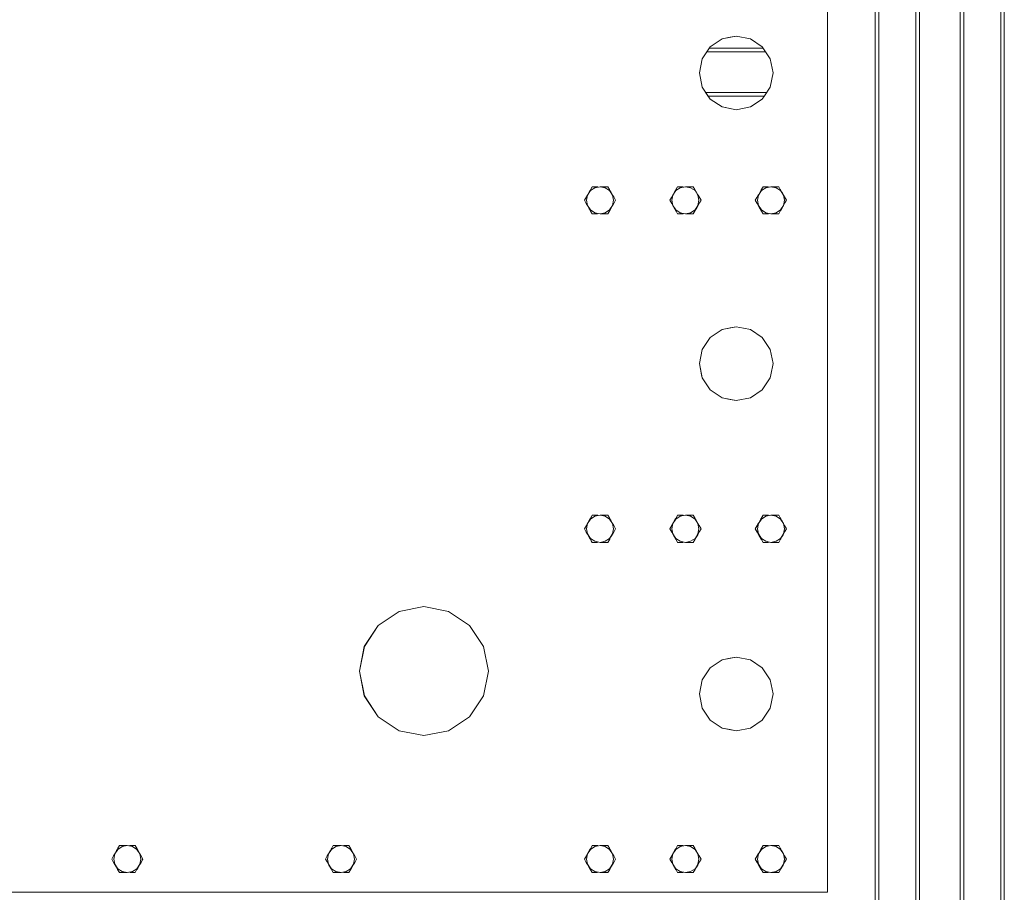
# Model space of a CAD drawing. Header units: millimetres. Extents: x 53056 to 116131, y -669674 to -625124.
# Tile 5 of 168: x 56549 to 57885, y -655836 to -654652. Entities that reach past the tile are written whole.
import ezdxf

# ---------------------------------------------------------------- set-up
doc = ezdxf.new("R2010")
doc.units = ezdxf.units.MM
doc.header["$MEASUREMENT"] = 0
doc.linetypes.add('DGN Style 1', pattern=[536.199087, 0.892178, -535.306909])
for name, color, linetype, lineweight in [('Main Cradle', 7, 'Continuous', 0), ('Main Cradle Rails', 7, 'Continuous', 0), ('Sheave', 7, 'Continuous', 0)]:
    doc.layers.add(name, color=color, linetype=linetype, lineweight=lineweight)

# ---------------------------------------------------------------- blocks, each defined once
blk = doc.blocks.new('*U55')
at = {"layer": 'Main Cradle', "color": 7, "linetype": 'Continuous', "lineweight": 0}
for p, q in [((-26883.8, -11403.7), (-26883.8, -4626.6)), ((-26879.1, -11403.7), (-26879.1, -4626.6)), ((-26828.8, -11403.7), (-26828.8, -4626.6)), ((-26823.8, -11403.7), (-26823.8, -4626.6)), ((-26768.8, -11403.7), (-26768.8, -4626.6)), ((-26763.8, -11403.7), (-26763.8, -4626.6)), ((-26713.4, -11403.7), (-26713.4, -4626.6)), ((-26708.8, -11403.7), (-26708.8, -4626.6))]:
    blk.add_line(p, q, dxfattribs=at)
at = {"layer": 'Main Cradle Rails', "color": 7, "linetype": 'Continuous', "lineweight": 0}
for p, q in [((-27108.9, -7291.2), (-27036, -7291.2)), ((-27112.2, -7296.2), (-27032.6, -7296.2)), ((-27113.8, -7351.2), (-27031.1, -7351.2)), ((-27110.4, -7356.2), (-27034.4, -7356.2))]:
    blk.add_line(p, q, dxfattribs=at)
at = {"layer": 'Sheave', "color": 7, "linetype": 'Continuous', "lineweight": 0}
for p, q in [((-27072.5, -7274.8), (-27053.3, -7278.6)), ((-27270.4, -7483.6), (-27267.9, -7479.2)), ((-27270.4, -7483.6), (-27267.9, -7479.2)), ((-27267.9, -7479.2), (-27267.9, -7479.2)), ((-27264.1, -7479.2), (-27260.5, -7479.2)), ((-27256.9, -7479.2), (-27246.7, -7479.2)), ((-27253.4, -7479.2), (-27249.7, -7479.2)), ((-27246.7, -7479.2), (-27244.6, -7482.8)), ((-27154.5, -7483.6), (-27152, -7479.2)), ((-27154.5, -7483.6), (-27152, -7479.2)), ((-27152, -7479.2), (-27152, -7479.2)), ((-27148.2, -7479.2), (-27144.6, -7479.2)), ((-27141, -7479.2), (-27130.8, -7479.2)), ((-27137.5, -7479.2), (-27133.8, -7479.2)), ((-27130.8, -7479.2), (-27128.7, -7482.8)), ((-27038.6, -7483.6), (-27036.1, -7479.2)), ((-27038.6, -7483.6), (-27036.1, -7479.2)), ((-27036.1, -7479.2), (-27036.1, -7479.2)), ((-27032.3, -7479.2), (-27028.7, -7479.2)), ((-27025.1, -7479.2), (-27014.9, -7479.2)), ((-27021.6, -7479.2), (-27017.9, -7479.2)), ((-27014.9, -7479.2), (-27012.8, -7482.8)), ((-27278.4, -7497.5), (-27274.5, -7490.7)), ((-27275.6, -7497.5), (-27274.2, -7490.5)), ((-27274.7, -7491), (-27274.5, -7490.7)), ((-27162.5, -7497.5), (-27160.4, -7493.9)), ((-27159.7, -7497.5), (-27158.3, -7490.5)), ((-27046.6, -7497.5), (-27044.5, -7493.9)), ((-27043.8, -7497.5), (-27042.4, -7490.5)), ((-27275.9, -7501.9), (-27278.4, -7497.5)), ((-27278.4, -7497.5), (-27278.4, -7497.5)), ((-27275.9, -7501.9), (-27278.4, -7497.5)), ((-27270.7, -7510.9), (-27272.5, -7507.8)), ((-27270.7, -7510.9), (-27272.5, -7507.8)), ((-27160, -7501.9), (-27162.5, -7497.5)), ((-27162.5, -7497.5), (-27162.5, -7497.5)), ((-27154.8, -7510.9), (-27156.6, -7507.8)), ((-27156.4, -7508.2), (-27156.6, -7507.8)), ((-27044.1, -7501.9), (-27046.6, -7497.5)), ((-27046.6, -7497.5), (-27046.6, -7497.5)), ((-27038.9, -7510.9), (-27040.7, -7507.8)), ((-27040.7, -7507.8), (-27040.4, -7508.4)), ((-27270, -7512.2), (-27270.7, -7510.9)), ((-27270.5, -7511.3), (-27270.7, -7510.9)), ((-27267.9, -7515.8), (-27270, -7512.2)), ((-27267.9, -7515.8), (-27270, -7512.2)), ((-27267.9, -7515.8), (-27267.9, -7515.8)), ((-27264.9, -7515.8), (-27267.9, -7515.8)), ((-27246.7, -7515.8), (-27249.4, -7515.8)), ((-27244.1, -7511.4), (-27246.7, -7515.8)), ((-27244.1, -7511.4), (-27246.7, -7515.8)), ((-27246.7, -7515.8), (-27244.1, -7511.4)), ((-27246.7, -7515.8), (-27246.7, -7515.8)), ((-27156.4, -7508.2), (-27154.8, -7510.9)), ((-27154.1, -7512.2), (-27154.8, -7510.9)), ((-27154.8, -7510.9), (-27154.1, -7512.2)), ((-27152, -7515.8), (-27154.1, -7512.2)), ((-27152, -7515.8), (-27154.1, -7512.2)), ((-27154.1, -7512.2), (-27153.9, -7512.4)), ((-27153.9, -7512.4), (-27152, -7515.8)), ((-27152, -7515.8), (-27152, -7515.8)), ((-27149, -7515.8), (-27152, -7515.8)), ((-27130.8, -7515.8), (-27133.5, -7515.8)), ((-27128.2, -7511.4), (-27130.8, -7515.8)), ((-27128.2, -7511.4), (-27130.8, -7515.8)), ((-27130.8, -7515.8), (-27128.2, -7511.4)), ((-27130.8, -7515.8), (-27130.8, -7515.8)), ((-27040.4, -7508.4), (-27038.9, -7510.9)), ((-27038.2, -7512.2), (-27038.9, -7510.9)), ((-27038.9, -7510.9), (-27038.2, -7512.2)), ((-27036.1, -7515.8), (-27038.2, -7512.2)), ((-27036.1, -7515.8), (-27038.2, -7512.2)), ((-27037.9, -7512.6), (-27036.1, -7515.8)), ((-27036.1, -7515.8), (-27036.1, -7515.8)), ((-27033.1, -7515.8), (-27036.1, -7515.8)), ((-27014.9, -7515.8), (-27017.6, -7515.8)), ((-27012.4, -7511.4), (-27014.9, -7515.8)), ((-27012.4, -7511.4), (-27014.9, -7515.8)), ((-27014.9, -7515.8), (-27012.4, -7511.4)), ((-27014.9, -7515.8), (-27014.9, -7515.8)), ((-27025.4, -7734.2), (-27026.3, -7738.4)), ((-27270.4, -7929.3), (-27267.9, -7924.9)), ((-27270.4, -7929.3), (-27267.9, -7924.9)), ((-27269, -7927), (-27270.4, -7929.3)), ((-27269, -7927), (-27267.9, -7924.9)), ((-27267.9, -7924.9), (-27267.9, -7924.9)), ((-27264.1, -7924.9), (-27260.5, -7924.9)), ((-27256.9, -7924.9), (-27246.7, -7924.9)), ((-27253.4, -7924.9), (-27249.7, -7924.9)), ((-27246.7, -7924.9), (-27244.6, -7928.5)), ((-27154.5, -7929.3), (-27152, -7924.9)), ((-27154.5, -7929.3), (-27152, -7924.9)), ((-27152.5, -7925.9), (-27154.5, -7929.3)), ((-27152.5, -7925.9), (-27152, -7924.9)), ((-27152, -7924.9), (-27152, -7924.9)), ((-27148.2, -7924.9), (-27144.6, -7924.9)), ((-27141, -7924.9), (-27130.8, -7924.9)), ((-27137.5, -7924.9), (-27133.8, -7924.9)), ((-27130.8, -7924.9), (-27128.7, -7928.5)), ((-27038.6, -7929.3), (-27036.1, -7924.9)), ((-27038.6, -7929.3), (-27036.1, -7924.9)), ((-27036.1, -7924.9), (-27036.1, -7924.9)), ((-27032.3, -7924.9), (-27028.7, -7924.9)), ((-27025.1, -7924.9), (-27014.9, -7924.9)), ((-27021.6, -7924.9), (-27017.9, -7924.9)), ((-27014.9, -7924.9), (-27012.8, -7928.5)), ((-27278.4, -7943.2), (-27274.5, -7936.4)), ((-27275.9, -7947.6), (-27278.4, -7943.2)), ((-27278.4, -7943.2), (-27278.4, -7943.2)), ((-27278.4, -7943.3), (-27275.9, -7947.6)), ((-27274.5, -7936.4), (-27275.8, -7938.7)), ((-27275.6, -7943.2), (-27274.2, -7936.2)), ((-27162.5, -7943.2), (-27158.6, -7936.4)), ((-27160, -7947.6), (-27162.5, -7943.2)), ((-27162.5, -7943.2), (-27162.5, -7943.2)), ((-27159.7, -7943.2), (-27158.3, -7936.2)), ((-27046.6, -7943.2), (-27042.7, -7936.4)), ((-27044.1, -7947.6), (-27046.6, -7943.2)), ((-27046.6, -7943.2), (-27046.6, -7943.2)), ((-27046.6, -7943.3), (-27044.2, -7947.4)), ((-27042.7, -7936.4), (-27044.2, -7939.1)), ((-27044.2, -7947.4), (-27044.1, -7947.6)), ((-27043.8, -7943.2), (-27042.4, -7936.2)), ((-27270.7, -7956.7), (-27272.5, -7953.5)), ((-27270, -7957.9), (-27270.7, -7956.7)), ((-27270.7, -7956.7), (-27270, -7957.9)), ((-27267.9, -7961.6), (-27270, -7957.9)), ((-27267.9, -7961.6), (-27270, -7957.9)), ((-27267.9, -7961.6), (-27267.9, -7961.6)), ((-27264.9, -7961.6), (-27267.9, -7961.6)), ((-27246.7, -7961.6), (-27249.4, -7961.6)), ((-27244.1, -7957.2), (-27246.7, -7961.6)), ((-27244.1, -7957.2), (-27246.7, -7961.6)), ((-27246.7, -7961.6), (-27244.1, -7957.2)), ((-27246.7, -7961.6), (-27246.7, -7961.6)), ((-27154.8, -7956.7), (-27156.6, -7953.5)), ((-27156.6, -7953.5), (-27154.8, -7956.7)), ((-27154.1, -7957.9), (-27154.8, -7956.7)), ((-27152, -7961.6), (-27154.1, -7957.9)), ((-27152, -7961.6), (-27154.1, -7957.9)), ((-27152.5, -7960.7), (-27152, -7961.6)), ((-27152, -7961.6), (-27152, -7961.6)), ((-27149, -7961.6), (-27152, -7961.6)), ((-27130.8, -7961.6), (-27133.5, -7961.6)), ((-27128.2, -7957.2), (-27130.8, -7961.6)), ((-27128.2, -7957.2), (-27130.8, -7961.6)), ((-27130.8, -7961.6), (-27128.2, -7957.2)), ((-27130.8, -7961.6), (-27130.8, -7961.6)), ((-27038.9, -7956.7), (-27040.7, -7953.5)), ((-27038.9, -7956.7), (-27040.7, -7953.5)), ((-27038.2, -7957.9), (-27038.9, -7956.7)), ((-27038.8, -7956.9), (-27038.9, -7956.7)), ((-27036.1, -7961.6), (-27038.2, -7957.9)), ((-27036.1, -7961.6), (-27038.2, -7957.9)), ((-27036.4, -7960.9), (-27038.2, -7957.9)), ((-27036.4, -7960.9), (-27036.1, -7961.6)), ((-27036.1, -7961.6), (-27036.1, -7961.6)), ((-27033.1, -7961.6), (-27036.1, -7961.6)), ((-27014.9, -7961.6), (-27017.6, -7961.6)), ((-27012.4, -7957.2), (-27014.9, -7961.6)), ((-27012.4, -7957.2), (-27014.9, -7961.6)), ((-27014.9, -7961.6), (-27012.4, -7957.2)), ((-27014.9, -7961.6), (-27014.9, -7961.6)), ((-27022.5, -8167.3), (-27026.3, -8186.4)), ((-27496.3, -8223.8), (-27529.8, -8217.2)), ((-27909.2, -8373), (-27911.3, -8376.6)), ((-27909.2, -8373), (-27899, -8373)), ((-27902.5, -8373), (-27906.3, -8373)), ((-27895.4, -8373), (-27891.8, -8373)), ((-27885.5, -8377.4), (-27888.1, -8373)), ((-27888.1, -8373), (-27888.1, -8373)), ((-27885.5, -8377.4), (-27888.1, -8373)), ((-27619.2, -8373), (-27621.3, -8376.6)), ((-27619.2, -8373), (-27609, -8373)), ((-27612.5, -8373), (-27616.3, -8373)), ((-27605.4, -8373), (-27601.8, -8373)), ((-27595.5, -8377.4), (-27598.1, -8373)), ((-27598.1, -8373), (-27598.1, -8373)), ((-27595.5, -8377.4), (-27598.1, -8373)), ((-27595.9, -8376.8), (-27598.1, -8373)), ((-27270.4, -8377.4), (-27267.9, -8373)), ((-27270.4, -8377.4), (-27267.9, -8373)), ((-27267.9, -8373), (-27267.9, -8373)), ((-27264.1, -8373), (-27260.5, -8373)), ((-27256.9, -8373), (-27246.7, -8373)), ((-27253.4, -8373), (-27249.7, -8373)), ((-27246.7, -8373), (-27244.6, -8376.6)), ((-27154.5, -8377.4), (-27152, -8373)), ((-27154.5, -8377.4), (-27152, -8373)), ((-27152, -8373), (-27152, -8373)), ((-27148.2, -8373), (-27144.6, -8373)), ((-27141, -8373), (-27130.8, -8373)), ((-27137.5, -8373), (-27133.8, -8373)), ((-27130.8, -8373), (-27128.7, -8376.6)), ((-27038.6, -8377.4), (-27036.1, -8373)), ((-27038.6, -8377.4), (-27036.1, -8373)), ((-27036.1, -8373), (-27036.1, -8373)), ((-27032.3, -8373), (-27028.7, -8373)), ((-27025.1, -8373), (-27014.9, -8373)), ((-27021.6, -8373), (-27017.9, -8373)), ((-27014.9, -8373), (-27012.8, -8376.6)), ((-27880.3, -8391.3), (-27881.7, -8384.3)), ((-27877.5, -8391.3), (-27879.6, -8387.7)), ((-27590.3, -8391.3), (-27591.7, -8384.3)), ((-27587.5, -8391.3), (-27589.6, -8387.7)), ((-27278.4, -8391.3), (-27274.5, -8384.5)), ((-27275.6, -8391.3), (-27274.2, -8384.3)), ((-27162.5, -8391.3), (-27158.6, -8384.5)), ((-27159.7, -8391.3), (-27158.3, -8384.3)), ((-27046.6, -8391.3), (-27042.7, -8384.5)), ((-27046.6, -8391.3), (-27042.7, -8384.5)), ((-27043.8, -8391.3), (-27042.4, -8384.3)), ((-27885.2, -8404.8), (-27884.1, -8402.8)), ((-27880, -8395.7), (-27877.5, -8391.3)), ((-27877.5, -8391.3), (-27877.5, -8391.3)), ((-27595.2, -8404.8), (-27594.1, -8402.8)), ((-27590, -8395.7), (-27587.5, -8391.3)), ((-27587.5, -8391.3), (-27587.5, -8391.3)), ((-27275.9, -8395.7), (-27278.4, -8391.3)), ((-27278.4, -8391.3), (-27278.4, -8391.3)), ((-27270.7, -8404.8), (-27272.5, -8401.6)), ((-27272.2, -8402.1), (-27272.5, -8401.6)), ((-27160, -8395.7), (-27162.5, -8391.3)), ((-27162.5, -8391.3), (-27162.5, -8391.3)), ((-27154.8, -8404.8), (-27156.6, -8401.6)), ((-27044.1, -8395.7), (-27046.6, -8391.3)), ((-27046.6, -8391.3), (-27046.6, -8391.3)), ((-27038.9, -8404.8), (-27040.7, -8401.6)), ((-27911.8, -8405.2), (-27909.2, -8409.6)), ((-27911.8, -8405.2), (-27909.2, -8409.6)), ((-27911.8, -8405.2), (-27909.2, -8409.6)), ((-27909.2, -8409.6), (-27906.5, -8409.6)), ((-27909.2, -8409.6), (-27909.2, -8409.6)), ((-27891, -8409.6), (-27888.1, -8409.6)), ((-27888.1, -8409.6), (-27886, -8406)), ((-27888.1, -8409.6), (-27886, -8406)), ((-27886, -8406), (-27888.1, -8409.6)), ((-27888.1, -8409.6), (-27888.1, -8409.6)), ((-27886, -8406), (-27885.2, -8404.8)), ((-27885.8, -8405.7), (-27886, -8406)), ((-27621.8, -8405.2), (-27619.2, -8409.6)), ((-27621.8, -8405.2), (-27619.2, -8409.6)), ((-27621.8, -8405.2), (-27619.2, -8409.6)), ((-27619.2, -8409.6), (-27616.5, -8409.6)), ((-27619.2, -8409.6), (-27619.2, -8409.6)), ((-27601, -8409.6), (-27598.1, -8409.6)), ((-27598.1, -8409.6), (-27596, -8406)), ((-27598.1, -8409.6), (-27596, -8406)), ((-27598.1, -8409.6), (-27598.1, -8409.6)), ((-27596, -8406), (-27595.2, -8404.8)), ((-27596, -8406), (-27595.2, -8404.8)), ((-27270, -8406), (-27270.7, -8404.8)), ((-27267.9, -8409.6), (-27270, -8406)), ((-27267.9, -8409.6), (-27270, -8406)), ((-27267.9, -8409.6), (-27267.9, -8409.6)), ((-27264.9, -8409.6), (-27267.9, -8409.6)), ((-27246.7, -8409.6), (-27249.4, -8409.6)), ((-27244.1, -8405.2), (-27246.7, -8409.6)), ((-27244.1, -8405.2), (-27246.7, -8409.6)), ((-27246.7, -8409.6), (-27244.1, -8405.2)), ((-27246.7, -8409.6), (-27246.7, -8409.6)), ((-27154.1, -8406), (-27154.8, -8404.8)), ((-27152, -8409.6), (-27154.1, -8406)), ((-27152, -8409.6), (-27154.1, -8406)), ((-27152, -8409.6), (-27152, -8409.6)), ((-27149, -8409.6), (-27152, -8409.6)), ((-27130.8, -8409.6), (-27133.5, -8409.6)), ((-27128.2, -8405.2), (-27130.8, -8409.6)), ((-27128.2, -8405.2), (-27130.8, -8409.6)), ((-27130.8, -8409.6), (-27128.2, -8405.2)), ((-27130.8, -8409.6), (-27130.8, -8409.6)), ((-27038.2, -8406), (-27038.9, -8404.8)), ((-27036.1, -8409.6), (-27038.2, -8406)), ((-27036.1, -8409.6), (-27038.2, -8406)), ((-27036.1, -8409.6), (-27036.1, -8409.6)), ((-27033.1, -8409.6), (-27036.1, -8409.6)), ((-27014.9, -8409.6), (-27017.6, -8409.6)), ((-27012.4, -8405.2), (-27014.9, -8409.6)), ((-27012.4, -8405.2), (-27014.9, -8409.6)), ((-27014.9, -8409.6), (-27012.4, -8405.2)), ((-27014.9, -8409.6), (-27014.9, -8409.6))]:
    blk.add_line(p, q, dxfattribs=at)
at = {"layer": 'Sheave', "color": 7, "linetype": 'Continuous', "lineweight": 0, "flags": 128}
for points in [[(-28215.5, -8436.3), (-28043.7, -8436.3), (-27753.7, -8436.3), (-27589.7, -8436.3), (-27339.5, -8436.3), (-27199.3, -8436.3), (-27125.4, -8436.3), (-27080.5, -8436.3), (-26948.7, -8436.3), (-26948.7, -8420.3), (-26948.7, -8301.1), (-26948.7, -8002.5), (-26948.7, -7943.3), (-26948.7, -7734.2), (-26948.7, -7671.2), (-26948.7, -7589.9), (-26948.7, -7394.3), (-26948.7, -7355.8), (-26948.7, -7254.3), (-26948.7, -7199.4), (-26948.7, -7058.6)], [(-27053.3, -7278.6), (-27037.1, -7289.5), (-27026.3, -7305.7), (-27022.5, -7324.8), (-27026.3, -7344), (-27034.1, -7355.8), (-27037.1, -7360.2), (-27053.3, -7371), (-27072.5, -7374.8), (-27080.5, -7373.2), (-27091.6, -7371), (-27107.8, -7360.2), (-27110.8, -7355.8), (-27118.7, -7344), (-27122.5, -7324.8), (-27118.7, -7305.7), (-27107.8, -7289.5), (-27091.6, -7278.6), (-27080.5, -7276.4), (-27072.5, -7274.8)], [(-27072.4, -7274.8), (-27091.5, -7278.6), (-27107.8, -7289.5), (-27118.6, -7305.7), (-27122.4, -7324.8), (-27118.6, -7344), (-27107.8, -7360.2), (-27091.5, -7371), (-27072.4, -7374.8)], [(-27274.2, -7490.5), (-27270.2, -7484.5), (-27264.3, -7480.6), (-27257.3, -7479.2), (-27250.3, -7480.6), (-27244.3, -7484.5), (-27240.3, -7490.5), (-27238.9, -7497.5), (-27240.3, -7504.5), (-27244.3, -7510.5), (-27250.3, -7514.4), (-27257.3, -7515.8), (-27264.3, -7514.4), (-27270.2, -7510.5), (-27274.2, -7504.5), (-27275.6, -7497.5)], [(-27270.4, -7483.6), (-27270.3, -7483.4), (-27267.9, -7479.2)], [(-27267.9, -7479.2), (-27264.9, -7479.2), (-27264.1, -7479.2)], [(-27264.1, -7479.2), (-27260.5, -7479.2), (-27260.4, -7479.2)], [(-27256.9, -7479.2), (-27256.9, -7479.2), (-27253.4, -7479.2)], [(-27249.7, -7479.2), (-27249.4, -7479.2), (-27246.7, -7479.2)], [(-27158.3, -7490.5), (-27154.3, -7484.5), (-27148.4, -7480.6), (-27141.4, -7479.2), (-27134.4, -7480.6), (-27128.4, -7484.5), (-27124.4, -7490.5), (-27123, -7497.5), (-27124.4, -7504.5), (-27128.4, -7510.5), (-27134.4, -7514.4), (-27141.4, -7515.8), (-27148.4, -7514.4), (-27154.3, -7510.5), (-27158.3, -7504.5), (-27159.7, -7497.5)], [(-27152, -7479.2), (-27149, -7479.2), (-27148.2, -7479.2)], [(-27148.2, -7479.2), (-27144.6, -7479.2), (-27144.5, -7479.2)], [(-27141, -7479.2), (-27141, -7479.2), (-27137.5, -7479.2)], [(-27133.8, -7479.2), (-27133.5, -7479.2), (-27130.8, -7479.2)], [(-27042.4, -7490.5), (-27038.4, -7484.5), (-27032.5, -7480.6), (-27025.5, -7479.2), (-27018.5, -7480.6), (-27012.5, -7484.5), (-27008.5, -7490.5), (-27007.2, -7497.5), (-27008.5, -7504.5), (-27012.5, -7510.5), (-27018.5, -7514.4), (-27025.5, -7515.8), (-27032.5, -7514.4), (-27038.4, -7510.5), (-27042.4, -7504.5), (-27043.8, -7497.5)], [(-27036.1, -7479.2), (-27033.1, -7479.2), (-27032.3, -7479.2)], [(-27032.3, -7479.2), (-27028.7, -7479.2), (-27028.7, -7479.2)], [(-27025.1, -7479.2), (-27025.1, -7479.2), (-27021.6, -7479.2)], [(-27017.9, -7479.2), (-27017.6, -7479.2), (-27014.9, -7479.2)], [(-27270, -7512.2), (-27270.7, -7510.9), (-27271.8, -7509), (-27272.5, -7507.8), (-27274.3, -7504.7), (-27274.3, -7504.6), (-27275.9, -7501.9), (-27278.4, -7497.5), (-27276.3, -7493.9), (-27274.5, -7490.7), (-27274.3, -7490.4), (-27273.8, -7489.5), (-27272, -7486.4), (-27270.7, -7484.1), (-27270.4, -7483.6)], [(-27278.4, -7497.5), (-27274.7, -7491), (-27274.7, -7491)], [(-27244.6, -7482.8), (-27243.9, -7484.1), (-27242.7, -7486), (-27242.1, -7487.2), (-27240.3, -7490.3), (-27240.2, -7490.4), (-27238.6, -7493.1), (-27236.1, -7497.5), (-27238.2, -7501.1), (-27240, -7504.3), (-27240.2, -7504.6), (-27240.7, -7505.5), (-27242.5, -7508.6), (-27243.9, -7510.9), (-27244.1, -7511.4)], [(-27154.1, -7512.2), (-27154.8, -7510.9), (-27155.9, -7509), (-27156.6, -7507.8), (-27158.4, -7504.7), (-27158.5, -7504.6), (-27160, -7501.9), (-27162.5, -7497.5), (-27160.4, -7493.9), (-27158.6, -7490.7), (-27158.5, -7490.4), (-27157.9, -7489.5), (-27156.1, -7486.4), (-27154.8, -7484.1), (-27154.5, -7483.6)], [(-27160, -7501.9), (-27162.5, -7497.5), (-27160.4, -7493.9)], [(-27153.7, -7482.2), (-27153.7, -7482.2), (-27154.5, -7483.6)], [(-27128.7, -7482.8), (-27128, -7484.1), (-27126.8, -7486), (-27126.2, -7487.2), (-27124.4, -7490.3), (-27124.3, -7490.4), (-27122.7, -7493.1), (-27120.2, -7497.5), (-27122.3, -7501.1), (-27124.1, -7504.3), (-27124.3, -7504.6), (-27124.8, -7505.5), (-27126.6, -7508.6), (-27128, -7510.9), (-27128.2, -7511.4)], [(-27040, -7509), (-27040, -7509), (-27040.7, -7507.8), (-27042.5, -7504.7), (-27042.6, -7504.6), (-27044.1, -7501.9), (-27046.6, -7497.5), (-27044.5, -7493.9), (-27042.7, -7490.7), (-27042.6, -7490.4), (-27042, -7489.5), (-27040.2, -7486.4), (-27038.9, -7484.1), (-27038.6, -7483.6)], [(-27044.5, -7493.9), (-27046.6, -7497.5), (-27044.1, -7501.9)], [(-27037.7, -7482.1), (-27037.7, -7482.1), (-27038.6, -7483.6)], [(-27012.8, -7482.8), (-27012.1, -7484.1), (-27011, -7486), (-27010.3, -7487.2), (-27008.5, -7490.3), (-27008.4, -7490.4), (-27006.9, -7493.1), (-27004.3, -7497.5), (-27006.4, -7501.1), (-27008.3, -7504.3), (-27008.4, -7504.6), (-27008.9, -7505.5), (-27010.7, -7508.6), (-27012.1, -7510.9), (-27012.4, -7511.4)], [(-27270, -7512.2), (-27270.5, -7511.3), (-27270.5, -7511.3)], [(-27260.6, -7515.8), (-27260.7, -7515.8), (-27264.1, -7515.8), (-27264.9, -7515.8)], [(-27246.7, -7515.8), (-27249.4, -7515.8), (-27249.7, -7515.8), (-27253.2, -7515.8), (-27256.9, -7515.8), (-27256.9, -7515.8)], [(-27144.7, -7515.8), (-27144.8, -7515.8), (-27148.2, -7515.8), (-27149, -7515.8)], [(-27130.8, -7515.8), (-27133.5, -7515.8), (-27133.8, -7515.8), (-27137.3, -7515.8), (-27141, -7515.8), (-27141, -7515.8)], [(-27038.2, -7512.2), (-27038.9, -7510.9), (-27040, -7509)], [(-27038.2, -7512.2), (-27037.9, -7512.6), (-27037.9, -7512.6)], [(-27028.8, -7515.8), (-27028.9, -7515.8), (-27032.3, -7515.8), (-27033.1, -7515.8)], [(-27014.9, -7515.8), (-27017.6, -7515.8), (-27017.9, -7515.8), (-27021.4, -7515.8), (-27025.1, -7515.8), (-27025.1, -7515.8)], [(-27026.3, -7738.4), (-27037.1, -7754.6), (-27053.3, -7765.4), (-27072.5, -7769.2), (-27080.5, -7767.6), (-27091.6, -7765.4), (-27107.8, -7754.6), (-27118.7, -7738.4), (-27119.5, -7734.2), (-27122.5, -7719.2), (-27118.7, -7700.1), (-27107.8, -7683.9), (-27091.6, -7673), (-27082.4, -7671.2), (-27080.5, -7670.8), (-27072.5, -7669.2), (-27062.5, -7671.2), (-27053.3, -7673), (-27037.1, -7683.9), (-27026.3, -7700.1), (-27022.5, -7719.2), (-27025.4, -7734.2)], [(-27072.4, -7669.2), (-27091.5, -7673), (-27107.8, -7683.9), (-27118.6, -7700.1), (-27122.4, -7719.2), (-27118.6, -7738.4), (-27107.8, -7754.6), (-27091.5, -7765.4), (-27072.4, -7769.2)], [(-27270, -7957.9), (-27270.7, -7956.7), (-27271.8, -7954.7), (-27272.5, -7953.5), (-27274.3, -7950.5), (-27274.3, -7950.3), (-27275.9, -7947.6), (-27278.4, -7943.2), (-27276.3, -7939.6), (-27274.5, -7936.4), (-27274.3, -7936.2), (-27273.8, -7935.2), (-27272, -7932.1), (-27270.7, -7929.8), (-27270.4, -7929.3)], [(-27274.2, -7936.2), (-27270.2, -7930.3), (-27264.3, -7926.3), (-27257.3, -7924.9), (-27250.3, -7926.3), (-27244.3, -7930.3), (-27240.3, -7936.2), (-27238.9, -7943.2), (-27240.3, -7950.2), (-27244.3, -7956.2), (-27250.3, -7960.2), (-27257.3, -7961.6), (-27264.3, -7960.2), (-27270.2, -7956.2), (-27274.2, -7950.2), (-27275.6, -7943.2)], [(-27267.9, -7924.9), (-27264.9, -7924.9), (-27264.1, -7924.9)], [(-27264.1, -7924.9), (-27260.5, -7924.9), (-27260.4, -7924.9)], [(-27256.9, -7924.9), (-27256.9, -7924.9), (-27253.4, -7924.9)], [(-27249.7, -7924.9), (-27249.4, -7924.9), (-27246.7, -7924.9)], [(-27244.6, -7928.5), (-27243.9, -7929.8), (-27242.7, -7931.7), (-27242.1, -7932.9), (-27240.3, -7936), (-27240.2, -7936.2), (-27238.6, -7938.8), (-27236.1, -7943.2), (-27238.2, -7946.9), (-27240, -7950.1), (-27240.2, -7950.3), (-27240.7, -7951.2)], [(-27155.9, -7954.7), (-27155.9, -7954.7), (-27156.6, -7953.5), (-27158.4, -7950.5), (-27158.5, -7950.3), (-27160, -7947.6), (-27162.5, -7943.2), (-27160.4, -7939.6), (-27158.6, -7936.4), (-27158.5, -7936.2), (-27157.9, -7935.2), (-27156.1, -7932.1), (-27154.8, -7929.8), (-27154.5, -7929.3)], [(-27158.3, -7936.2), (-27154.3, -7930.3), (-27148.4, -7926.3), (-27141.4, -7924.9), (-27134.4, -7926.3), (-27128.4, -7930.3), (-27124.4, -7936.2), (-27123, -7943.2), (-27124.4, -7950.2), (-27128.4, -7956.2), (-27134.4, -7960.2), (-27141.4, -7961.6), (-27148.4, -7960.2), (-27154.3, -7956.2), (-27158.3, -7950.2), (-27159.7, -7943.2)], [(-27152, -7924.9), (-27149, -7924.9), (-27148.2, -7924.9)], [(-27148.2, -7924.9), (-27144.6, -7924.9), (-27144.5, -7924.9)], [(-27141, -7924.9), (-27141, -7924.9), (-27137.5, -7924.9)], [(-27133.8, -7924.9), (-27133.5, -7924.9), (-27130.8, -7924.9)], [(-27128.7, -7928.5), (-27128, -7929.8), (-27126.8, -7931.7), (-27126.2, -7932.9), (-27124.4, -7936), (-27124.4, -7936)], [(-27038.2, -7957.9), (-27038.9, -7956.7), (-27040, -7954.7), (-27040.7, -7953.5), (-27042.5, -7950.5), (-27042.6, -7950.3), (-27044.1, -7947.6), (-27046.6, -7943.2), (-27044.5, -7939.6), (-27042.7, -7936.4), (-27042.6, -7936.2), (-27042, -7935.2), (-27040.2, -7932.1), (-27038.9, -7929.8), (-27038.6, -7929.3)], [(-27042.4, -7936.2), (-27038.4, -7930.3), (-27032.5, -7926.3), (-27025.5, -7924.9), (-27018.5, -7926.3), (-27012.5, -7930.3), (-27008.5, -7936.2), (-27007.2, -7943.2), (-27008.5, -7950.2), (-27012.5, -7956.2), (-27018.5, -7960.2), (-27025.5, -7961.6), (-27032.5, -7960.2), (-27038.4, -7956.2), (-27042.4, -7950.2), (-27043.8, -7943.2)], [(-27036.6, -7925.8), (-27036.6, -7925.8), (-27036.8, -7926.2), (-27038.6, -7929.3)], [(-27036.1, -7924.9), (-27033.1, -7924.9), (-27032.3, -7924.9)], [(-27032.3, -7924.9), (-27028.7, -7924.9), (-27028.7, -7924.9)], [(-27025.1, -7924.9), (-27025.1, -7924.9), (-27021.6, -7924.9)], [(-27017.9, -7924.9), (-27017.6, -7924.9), (-27014.9, -7924.9)], [(-27012.8, -7928.5), (-27012.1, -7929.8), (-27011, -7931.7), (-27010.3, -7932.9), (-27008.5, -7936), (-27008.4, -7936.2), (-27006.9, -7938.8), (-27004.3, -7943.2), (-27006.4, -7946.9)], [(-27275.8, -7938.7), (-27278.4, -7943.2), (-27278.4, -7943.3), (-27278.4, -7943.3)], [(-27160.1, -7939), (-27162.5, -7943.2), (-27162.5, -7943.3), (-27160.1, -7947.5), (-27160, -7947.6)], [(-27158.6, -7936.4), (-27160.1, -7939), (-27160.1, -7939)], [(-27124.4, -7936), (-27124.3, -7936.2), (-27122.7, -7938.8), (-27120.2, -7943.2), (-27122.3, -7946.9), (-27124.1, -7950.1), (-27124.3, -7950.3), (-27124.8, -7951.2), (-27126.6, -7954.3), (-27128, -7956.7), (-27128.2, -7957.2)], [(-27044.2, -7939.1), (-27046.6, -7943.2), (-27046.6, -7943.3)], [(-27006.4, -7946.9), (-27006.4, -7946.9), (-27008.3, -7950.1), (-27008.4, -7950.3), (-27008.9, -7951.2), (-27010.7, -7954.3), (-27012.1, -7956.7), (-27012.4, -7957.2)], [(-27272.5, -7953.5), (-27271.2, -7955.7), (-27270.7, -7956.7)], [(-27270, -7957.9), (-27269.1, -7959.4), (-27267.9, -7961.6)], [(-27260.6, -7961.6), (-27260.7, -7961.6), (-27264.1, -7961.6), (-27264.9, -7961.6)], [(-27246.7, -7961.6), (-27249.4, -7961.6), (-27249.7, -7961.6), (-27253.2, -7961.6), (-27256.9, -7961.6), (-27256.9, -7961.6)], [(-27240.7, -7951.2), (-27240.7, -7951.2), (-27242.5, -7954.3), (-27243.9, -7956.7), (-27244.1, -7957.2)], [(-27154.1, -7957.9), (-27154.8, -7956.7), (-27155.9, -7954.7)], [(-27154.8, -7956.7), (-27154.7, -7956.7), (-27154.1, -7957.9)], [(-27154.1, -7957.9), (-27152.5, -7960.7), (-27152.5, -7960.7)], [(-27144.7, -7961.6), (-27144.8, -7961.6), (-27148.2, -7961.6), (-27149, -7961.6)], [(-27130.8, -7961.6), (-27133.5, -7961.6), (-27133.8, -7961.6), (-27137.3, -7961.6), (-27141, -7961.6), (-27141, -7961.6)], [(-27038.2, -7957.9), (-27038.8, -7956.9), (-27038.8, -7956.9)], [(-27028.8, -7961.6), (-27028.9, -7961.6), (-27032.3, -7961.6), (-27033.1, -7961.6)], [(-27014.9, -7961.6), (-27017.6, -7961.6), (-27017.9, -7961.6), (-27021.4, -7961.6), (-27025.1, -7961.6), (-27025.1, -7961.6)], [(-27529.8, -8217.2), (-27558.1, -8198.2), (-27577.1, -8169.8), (-27583.8, -8136.3), (-27577.1, -8102.8), (-27558.1, -8074.5), (-27529.8, -8055.5), (-27496.3, -8048.8), (-27462.8, -8055.5), (-27434.4, -8074.5), (-27415.4, -8102.8), (-27408.8, -8136.3), (-27415.4, -8169.8), (-27434.4, -8198.2), (-27462.8, -8217.2), (-27496.3, -8223.8)], [(-27496.2, -8048.8), (-27529.7, -8055.5), (-27558.1, -8074.5), (-27577, -8102.8), (-27583.7, -8136.3), (-27577, -8169.8), (-27558.1, -8198.2), (-27529.7, -8217.2), (-27496.2, -8223.8)], [(-27026.3, -8186.4), (-27037.1, -8202.6), (-27053.3, -8213.5), (-27072.5, -8217.3), (-27080.5, -8215.7), (-27091.6, -8213.5), (-27107.8, -8202.6), (-27118.7, -8186.4), (-27122.5, -8167.3), (-27118.7, -8148.1), (-27107.8, -8131.9), (-27091.6, -8121.1), (-27080.5, -8118.9), (-27072.5, -8117.3), (-27053.3, -8121.1), (-27037.1, -8131.9), (-27026.3, -8148.1), (-27022.5, -8167.3)], [(-27072.4, -8117.3), (-27091.5, -8121.1), (-27107.8, -8131.9), (-27118.6, -8148.1), (-27122.4, -8167.3), (-27118.6, -8186.4), (-27107.8, -8202.6), (-27091.5, -8213.5), (-27072.4, -8217.3)], [(-27880.3, -8391.3), (-27881.7, -8398.3), (-27885.7, -8404.3), (-27891.6, -8408.2), (-27898.7, -8409.6), (-27905.7, -8408.2), (-27911.6, -8404.3), (-27915.6, -8398.3), (-27917, -8391.3), (-27915.6, -8384.3), (-27911.6, -8378.4), (-27905.7, -8374.4), (-27898.7, -8373), (-27891.6, -8374.4), (-27885.7, -8378.4), (-27881.7, -8384.3)], [(-27909.2, -8373), (-27906.5, -8373), (-27906.3, -8373)], [(-27902.5, -8373), (-27899, -8373), (-27899, -8373)], [(-27895.5, -8373), (-27895.4, -8373), (-27891.8, -8373), (-27891.8, -8373)], [(-27891.8, -8373), (-27891, -8373), (-27888.1, -8373)], [(-27886.7, -8375.4), (-27886.7, -8375.4), (-27885.5, -8377.4)], [(-27590.3, -8391.3), (-27591.7, -8398.3), (-27595.7, -8404.3), (-27601.6, -8408.2), (-27608.7, -8409.6), (-27615.7, -8408.2), (-27621.6, -8404.3), (-27625.6, -8398.3), (-27627, -8391.3), (-27625.6, -8384.3), (-27621.6, -8378.4), (-27615.7, -8374.4), (-27608.7, -8373), (-27601.6, -8374.4), (-27595.7, -8378.4), (-27591.7, -8384.3)], [(-27619.2, -8373), (-27616.5, -8373), (-27616.3, -8373)], [(-27612.5, -8373), (-27609, -8373), (-27609, -8373)], [(-27605.5, -8373), (-27605.4, -8373), (-27601.8, -8373), (-27601.8, -8373)], [(-27601.8, -8373), (-27601, -8373), (-27598.1, -8373)], [(-27274.2, -8384.3), (-27270.2, -8378.4), (-27264.3, -8374.4), (-27257.3, -8373), (-27250.3, -8374.4), (-27244.3, -8378.4), (-27240.3, -8384.3), (-27238.9, -8391.3), (-27240.3, -8398.3), (-27244.3, -8404.3), (-27250.3, -8408.2), (-27257.3, -8409.6), (-27264.3, -8408.2), (-27270.2, -8404.3), (-27274.2, -8398.3), (-27275.6, -8391.3)], [(-27270.4, -8377.4), (-27268.1, -8373.4), (-27268.1, -8373.4)], [(-27267.9, -8373), (-27264.9, -8373), (-27264.1, -8373)], [(-27264.1, -8373), (-27264.1, -8373), (-27260.5, -8373), (-27260.4, -8373)], [(-27256.9, -8373), (-27256.9, -8373), (-27253.4, -8373)], [(-27249.7, -8373), (-27249.4, -8373), (-27246.7, -8373)], [(-27158.3, -8384.3), (-27154.3, -8378.4), (-27148.4, -8374.4), (-27141.4, -8373), (-27134.4, -8374.4), (-27128.4, -8378.4), (-27124.4, -8384.3), (-27123, -8391.3), (-27124.4, -8398.3), (-27128.4, -8404.3), (-27134.4, -8408.2), (-27141.4, -8409.6), (-27148.4, -8408.2), (-27154.3, -8404.3), (-27158.3, -8398.3), (-27159.7, -8391.3)], [(-27154.5, -8377.4), (-27154, -8376.5), (-27152, -8373)], [(-27152, -8373), (-27149, -8373), (-27148.2, -8373)], [(-27148.2, -8373), (-27144.6, -8373), (-27144.5, -8373)], [(-27141, -8373), (-27141, -8373), (-27137.5, -8373)], [(-27133.8, -8373), (-27133.5, -8373), (-27130.8, -8373)], [(-27042.4, -8384.3), (-27038.4, -8378.4), (-27032.5, -8374.4), (-27025.5, -8373), (-27018.5, -8374.4), (-27012.5, -8378.4), (-27008.5, -8384.3), (-27007.2, -8391.3), (-27008.5, -8398.3), (-27012.5, -8404.3), (-27018.5, -8408.2), (-27025.5, -8409.6), (-27032.5, -8408.2), (-27038.4, -8404.3), (-27042.4, -8398.3), (-27043.8, -8391.3)], [(-27038.6, -8377.4), (-27038, -8376.3), (-27036.1, -8373)], [(-27036.1, -8373), (-27033.1, -8373), (-27032.3, -8373)], [(-27032.3, -8373), (-27028.7, -8373), (-27028.7, -8373)], [(-27025.1, -8373), (-27025.1, -8373), (-27021.6, -8373)], [(-27017.9, -8373), (-27017.6, -8373), (-27014.9, -8373)], [(-27911.8, -8405.2), (-27912.1, -8404.7), (-27913.4, -8402.4), (-27915.2, -8399.3), (-27915.7, -8398.4), (-27915.9, -8398.1), (-27917.7, -8395), (-27919.8, -8391.3), (-27917.3, -8386.9), (-27915.7, -8384.2), (-27915.7, -8384.1), (-27913.9, -8381), (-27913.2, -8379.8), (-27912.1, -8377.9), (-27911.3, -8376.6)], [(-27885.5, -8377.4), (-27885.2, -8377.9), (-27883.9, -8380.2), (-27882.1, -8383.3), (-27881.6, -8384.2), (-27881.4, -8384.5), (-27879.6, -8387.7), (-27877.5, -8391.3), (-27880, -8395.7), (-27881.6, -8398.4), (-27881.7, -8398.5), (-27883.4, -8401.6), (-27884.1, -8402.8), (-27885.2, -8404.8), (-27886, -8406)], [(-27879.6, -8387.7), (-27879.3, -8388.2), (-27877.5, -8391.3), (-27878.4, -8392.9), (-27880, -8395.7)], [(-27625.9, -8398.1), (-27627.7, -8395), (-27629.8, -8391.3), (-27627.3, -8386.9), (-27625.7, -8384.2), (-27625.7, -8384.1), (-27623.9, -8381), (-27623.2, -8379.8), (-27622.1, -8377.9), (-27621.3, -8376.6)], [(-27595.5, -8377.4), (-27595.2, -8377.9), (-27593.9, -8380.2), (-27592.1, -8383.3), (-27591.6, -8384.2), (-27591.4, -8384.5), (-27589.6, -8387.7), (-27587.5, -8391.3), (-27590, -8395.7), (-27591.6, -8398.4), (-27591.7, -8398.5), (-27593.4, -8401.6), (-27594.1, -8402.8), (-27595.2, -8404.8), (-27596, -8406)], [(-27595.5, -8377.4), (-27595.9, -8376.8), (-27595.9, -8376.8)], [(-27590, -8395.7), (-27589.7, -8395.2), (-27587.5, -8391.3), (-27589.6, -8387.7)], [(-27270, -8406), (-27270.7, -8404.8), (-27271.8, -8402.8), (-27272.5, -8401.6), (-27274.3, -8398.5), (-27274.3, -8398.4), (-27275.9, -8395.7), (-27278.4, -8391.3), (-27276.3, -8387.7), (-27274.5, -8384.5), (-27274.3, -8384.2), (-27273.8, -8383.3), (-27272, -8380.2), (-27270.7, -8377.9), (-27270.4, -8377.4)], [(-27275.9, -8395.7), (-27276.8, -8394.1), (-27278.4, -8391.3), (-27274.9, -8385.3), (-27274.5, -8384.5)], [(-27244.6, -8376.6), (-27243.9, -8377.9), (-27242.7, -8379.8)], [(-27238.6, -8386.9), (-27238.6, -8386.9), (-27236.1, -8391.3), (-27238.2, -8395), (-27240, -8398.1), (-27240.2, -8398.4), (-27240.7, -8399.3), (-27242.5, -8402.4), (-27243.9, -8404.7), (-27244.1, -8405.2)], [(-27242.7, -8379.8), (-27242.7, -8379.8), (-27242.1, -8381), (-27240.3, -8384.1), (-27240.2, -8384.2), (-27238.6, -8386.9)], [(-27154.1, -8406), (-27154.8, -8404.8), (-27155.9, -8402.8), (-27156.6, -8401.6), (-27158.4, -8398.5), (-27158.5, -8398.4), (-27160, -8395.7), (-27162.5, -8391.3), (-27160.4, -8387.7), (-27158.6, -8384.5), (-27158.5, -8384.2), (-27157.9, -8383.3), (-27156.1, -8380.2), (-27154.8, -8377.9), (-27154.5, -8377.4)], [(-27160, -8395.7), (-27160.3, -8395.2), (-27162.5, -8391.3), (-27158.6, -8384.5)], [(-27128.7, -8376.6), (-27128, -8377.9), (-27126.8, -8379.8), (-27126.2, -8381), (-27124.4, -8384.1), (-27124.3, -8384.2), (-27122.7, -8386.9), (-27120.2, -8391.3), (-27122.3, -8395), (-27124.1, -8398.1), (-27124.3, -8398.4), (-27124.8, -8399.3), (-27126.6, -8402.4), (-27128, -8404.7), (-27128.2, -8405.2)], [(-27038.2, -8406), (-27038.9, -8404.8), (-27040, -8402.8), (-27040.7, -8401.6), (-27042.5, -8398.5), (-27042.6, -8398.4), (-27044.1, -8395.7), (-27046.6, -8391.3), (-27044.5, -8387.7)], [(-27044.5, -8387.7), (-27044.5, -8387.7), (-27042.7, -8384.5), (-27042.6, -8384.2), (-27042, -8383.3), (-27040.2, -8380.2), (-27038.9, -8377.9), (-27038.6, -8377.4)], [(-27012.8, -8376.6), (-27012.1, -8377.9), (-27011, -8379.8)], [(-27011, -8379.8), (-27011, -8379.8), (-27010.3, -8381), (-27008.5, -8384.1), (-27008.4, -8384.2), (-27006.9, -8386.9), (-27004.3, -8391.3), (-27006.4, -8395), (-27008.3, -8398.1), (-27008.4, -8398.4), (-27008.9, -8399.3)], [(-27884.1, -8402.8), (-27885, -8404.4), (-27885.2, -8404.8)], [(-27621.8, -8405.2), (-27622.1, -8404.7), (-27623.4, -8402.4), (-27625.2, -8399.3), (-27625.7, -8398.4), (-27625.9, -8398.1), (-27625.9, -8398.1)], [(-27595.2, -8404.8), (-27594.6, -8403.6), (-27594.1, -8402.8)], [(-27270.7, -8404.8), (-27272.2, -8402.1), (-27272.2, -8402.1)], [(-27154.8, -8404.8), (-27156, -8402.7), (-27156.6, -8401.6)], [(-27044.1, -8395.7), (-27044.3, -8395.4), (-27046.6, -8391.3)], [(-27038.9, -8404.8), (-27040, -8402.8), (-27040.7, -8401.6)], [(-27008.9, -8399.3), (-27008.9, -8399.3), (-27010.7, -8402.4), (-27012.1, -8404.7), (-27012.4, -8405.2)], [(-27899, -8409.6), (-27899, -8409.6), (-27902.7, -8409.6), (-27906.3, -8409.6), (-27906.5, -8409.6), (-27909.2, -8409.6)], [(-27891, -8409.6), (-27891.8, -8409.6), (-27895.3, -8409.6), (-27895.3, -8409.6)], [(-27885.2, -8404.8), (-27885.8, -8405.7), (-27885.8, -8405.7)], [(-27609, -8409.6), (-27609, -8409.6), (-27612.7, -8409.6), (-27616.3, -8409.6), (-27616.5, -8409.6), (-27619.2, -8409.6)], [(-27601, -8409.6), (-27601.8, -8409.6), (-27605.3, -8409.6), (-27605.3, -8409.6)], [(-27596.4, -8406.7), (-27596.4, -8406.7), (-27596, -8406)], [(-27270, -8406), (-27270.4, -8405.1), (-27270.7, -8404.8)], [(-27269.5, -8406.7), (-27269.5, -8406.7), (-27270, -8406)], [(-27260.6, -8409.6), (-27260.7, -8409.6), (-27264.1, -8409.6), (-27264.9, -8409.6)], [(-27246.7, -8409.6), (-27249.4, -8409.6), (-27249.7, -8409.6), (-27253.2, -8409.6), (-27256.9, -8409.6), (-27256.9, -8409.6)], [(-27154.1, -8406), (-27154.2, -8405.8), (-27154.8, -8404.8)], [(-27153.1, -8407.6), (-27153.1, -8407.6), (-27154.1, -8406)], [(-27144.7, -8409.6), (-27144.8, -8409.6), (-27148.2, -8409.6), (-27149, -8409.6)], [(-27130.8, -8409.6), (-27133.5, -8409.6), (-27133.8, -8409.6), (-27137.3, -8409.6), (-27141, -8409.6), (-27141, -8409.6)], [(-27038.2, -8406), (-27038.2, -8406), (-27038.9, -8404.8)], [(-27037.2, -8407.7), (-27037.2, -8407.7), (-27038.2, -8406)], [(-27028.8, -8409.6), (-27028.9, -8409.6), (-27032.3, -8409.6), (-27033.1, -8409.6)], [(-27014.9, -8409.6), (-27017.6, -8409.6), (-27017.9, -8409.6), (-27021.4, -8409.6), (-27025.1, -8409.6), (-27025.1, -8409.6)]]:
    blk.add_lwpolyline(points, dxfattribs=at)

msp = doc.modelspace()

# ---------------------------------------------------------------- block references
at = {"color": 7, "linetype": 'DGN Style 1', "lineweight": 0}
msp.add_blockref('*U55', (84593.95, -647399.35), dxfattribs=at)

doc.saveas('drawing.dxf')
